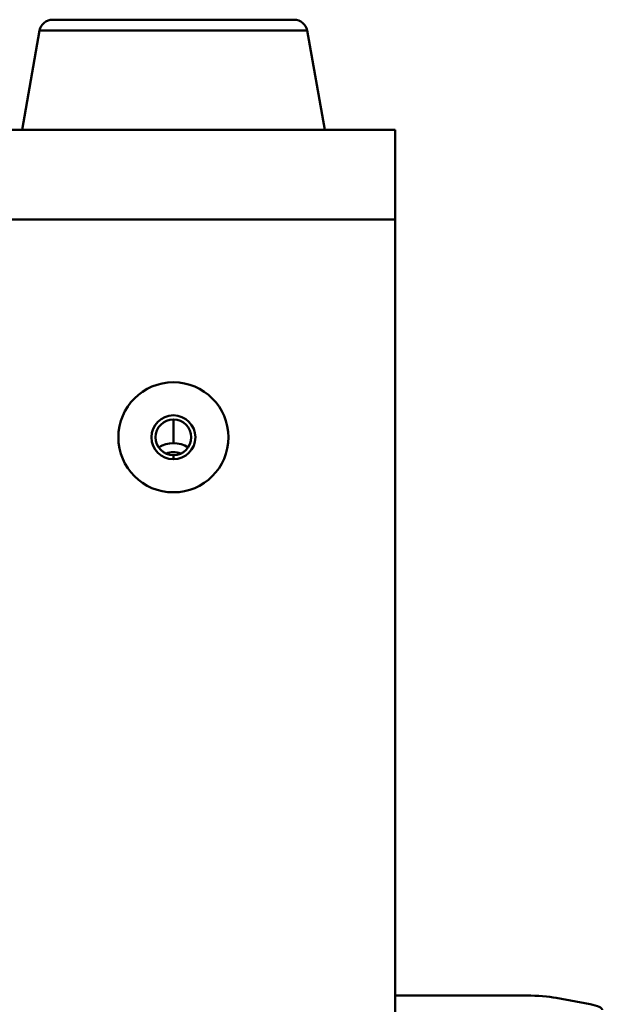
# Model space of a CAD drawing. Header units: inches. Extents: x 7.7 to 68.4, y -5.1 to 39.9.
# Tile 172 of 172: x 61.4 to 62.7, y 37.6 to 39.8. Entities that reach past the tile are written whole.
import ezdxf

# ---------------------------------------------------------------- set-up
doc = ezdxf.new("R2010")
doc.units = ezdxf.units.IN
doc.header["$MEASUREMENT"] = 0
doc.layers.add('Visible Edges(ROSSANSI)', color=7, linetype='Continuous', lineweight=50)
doc.layers.add('Visible Tangent Edges(ROSSANSI)', color=7, linetype='Continuous', lineweight=50)

msp = doc.modelspace()

# ---------------------------------------------------------------- linework, layer by layer
at = {"layer": 'Visible Edges(ROSSANSI)'}
for p, q in [((61.481, 39.7998), (62.0295, 39.7998)), ((61.4515, 39.775), (61.4118, 39.5498)), ((62.0591, 39.775), (62.0988, 39.5498)), ((39.8391, 39.5498), (62.2591, 39.5498)), ((62.2591, 39.346), (62.2591, 39.5498)), ((62.2591, 39.346), (62.2591, 35.9577)), ((62.2591, 37.5825), (62.5574, 37.5825)), ((62.6246, 37.5772), (62.7014, 37.5626))]:
    msp.add_line(p, q, dxfattribs=at)
for radius in [0.125, 0.125, 0.05, 0.0406]:
    msp.add_circle((61.7553, 38.8509), radius, dxfattribs=at)
for centre, start, end in [((61.481, 39.7698), 90, 170), ((62.0295, 39.7698), 10, 90)]:
    msp.add_arc(centre, 0.03, start, end, dxfattribs=at)
for centre, major_axis, ratio, start_param, end_param in [((61.7553, 38.7791), (0.062, 0), 0.939693, 0.998957, 2.142635), ((61.7553, 38.7791), (0.0406, 0), 0.939693, 1.149051, 1.992541), ((62.5574, 37.5644), (0.095, 0), 0.189952, 0.785398, 1.570796), ((62.6342, 37.5498), (0.095, 0), 0.189952, 0, 0.785398)]:
    msp.add_ellipse(centre, major_axis=major_axis, ratio=ratio, start_param=start_param, end_param=end_param, dxfattribs=at)
at = {"layer": 'Visible Tangent Edges(ROSSANSI)'}
for p, q in [((62.0591, 39.775), (61.4515, 39.775)), ((39.8391, 39.346), (62.2591, 39.346))]:
    msp.add_line(p, q, dxfattribs=at)
for points in [[(61.7553, 38.8374), (61.7553, 38.8595), (61.7553, 38.8793), (61.7553, 38.8915)], [(61.7553, 38.8009), (61.7553, 38.8037), (61.7553, 38.8069), (61.7553, 38.8103)]]:
    msp.add_open_spline(points, degree=3, dxfattribs=at)

doc.saveas('drawing.dxf')
